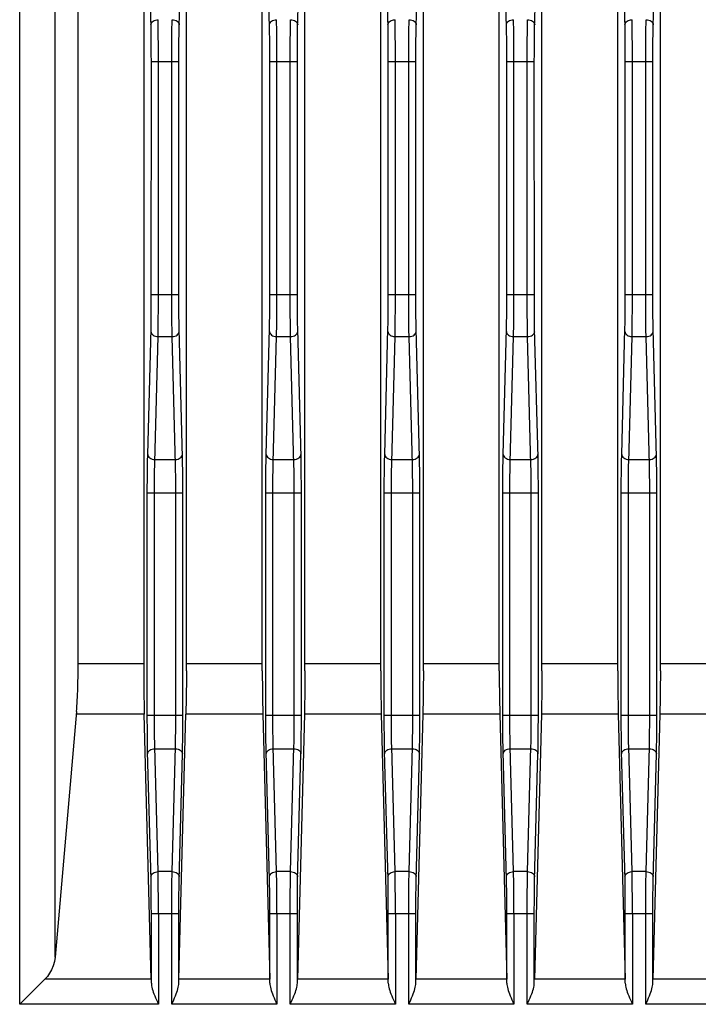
# Model space of a CAD drawing. Header units: millimetres. Extents: x 0 to 1682, y 0 to 1188.
# Tile 54 of 73: x 1195 to 1223, y 655 to 697. Entities that reach past the tile are written whole.
import ezdxf

# ---------------------------------------------------------------- set-up
doc = ezdxf.new("R2010")
doc.units = ezdxf.units.MM
doc.header["$LTSCALE"] = 92.51
doc.layers.add('PROCESSING_MODULE_COVER-SHAPE', color=7, linetype='CONTINUOUS')

msp = doc.modelspace()

# ---------------------------------------------------------------- linework, layer by layer
at = {"layer": 'PROCESSING_MODULE_COVER-SHAPE', "color": 7, "linetype": 'Continuous'}
for p, q in [((1199.998314, 718.32583), (1199.998554, 669.848482)), ((1204.998939, 669.553058), (1204.998314, 718.32583)), ((1209.998939, 669.553058), (1209.998314, 718.32583)), ((1214.998939, 669.553058), (1214.998314, 718.32583)), ((1219.998939, 669.553058), (1219.998314, 718.32583)), ((1194.763112, 655.484521), (1194.763338, 715.734838)), ((1196.257404, 657.475107), (1196.257404, 715.53741)), ((1201.492169, 696.645253), (1201.563737, 699.393709)), ((1206.492169, 696.645253), (1206.563737, 699.393709)), ((1211.492169, 696.645253), (1211.563737, 699.393709)), ((1216.492169, 696.645253), (1216.563737, 699.393709)), ((1221.492169, 696.645253), (1221.563737, 699.393709)), ((1200.312643, 696.186879), (1200.307943, 696.496462)), ((1200.61254, 696.315742), (1200.60784, 696.667541)), ((1205.312643, 696.186879), (1205.307943, 696.496462)), ((1205.61254, 696.315742), (1205.60784, 696.667541)), ((1210.312643, 696.186879), (1210.307943, 696.496462)), ((1210.61254, 696.315742), (1210.60784, 696.667541)), ((1215.312643, 696.186879), (1215.307943, 696.496462)), ((1215.61254, 696.315742), (1215.60784, 696.667541)), ((1220.312643, 696.186879), (1220.307943, 696.496462)), ((1220.61254, 696.315742), (1220.60784, 696.667541)), ((1200.315801, 695.873741), (1200.312643, 696.186879)), ((1200.615698, 695.959904), (1200.61254, 696.315742)), ((1201.180323, 695.778372), (1201.182765, 696.13309)), ((1205.315801, 695.873741), (1205.312643, 696.186879)), ((1205.615698, 695.959904), (1205.61254, 696.315742)), ((1206.180323, 695.778372), (1206.182765, 696.13309)), ((1210.315801, 695.873741), (1210.312643, 696.186879)), ((1210.615698, 695.959904), (1210.61254, 696.315742)), ((1211.180323, 695.778372), (1211.182765, 696.13309)), ((1215.315801, 695.873741), (1215.312643, 696.186879)), ((1215.615698, 695.959904), (1215.61254, 696.315742)), ((1216.180323, 695.778372), (1216.182765, 696.13309)), ((1220.315801, 695.873741), (1220.312643, 696.186879)), ((1220.615698, 695.959904), (1220.61254, 696.315742)), ((1221.180323, 695.778372), (1221.182765, 696.13309)), ((1200.317626, 695.559082), (1200.315801, 695.873741)), ((1200.318228, 695.24188), (1200.317626, 695.559082)), ((1200.617523, 695.602337), (1200.615698, 695.959904)), ((1200.618125, 695.24188), (1200.617523, 695.602337)), ((1201.17913, 695.420991), (1201.180323, 695.778372)), ((1201.47888, 695.24188), (1201.479476, 695.557335)), ((1201.479476, 695.557335), (1201.48128, 695.870265)), ((1205.317626, 695.559082), (1205.315801, 695.873741)), ((1205.318228, 695.24188), (1205.317626, 695.559082)), ((1205.617523, 695.602337), (1205.615698, 695.959904)), ((1205.618125, 695.24188), (1205.617523, 695.602337)), ((1206.17913, 695.420991), (1206.180323, 695.778372)), ((1206.47888, 695.24188), (1206.479476, 695.557335)), ((1206.479476, 695.557335), (1206.48128, 695.870265)), ((1210.317626, 695.559082), (1210.315801, 695.873741)), ((1210.318228, 695.24188), (1210.317626, 695.559082)), ((1210.617523, 695.602337), (1210.615698, 695.959904)), ((1210.618125, 695.24188), (1210.617523, 695.602337)), ((1211.17913, 695.420991), (1211.180323, 695.778372)), ((1211.47888, 695.24188), (1211.479476, 695.557335)), ((1211.479476, 695.557335), (1211.48128, 695.870265)), ((1215.317626, 695.559082), (1215.315801, 695.873741)), ((1215.318228, 695.24188), (1215.317626, 695.559082)), ((1215.617523, 695.602337), (1215.615698, 695.959904)), ((1215.618125, 695.24188), (1215.617523, 695.602337)), ((1216.17913, 695.420991), (1216.180323, 695.778372)), ((1216.47888, 695.24188), (1216.479476, 695.557335)), ((1216.479476, 695.557335), (1216.48128, 695.870265)), ((1220.317626, 695.559082), (1220.315801, 695.873741)), ((1220.318228, 695.24188), (1220.317626, 695.559082)), ((1220.617523, 695.602337), (1220.615698, 695.959904)), ((1220.618125, 695.24188), (1220.617523, 695.602337)), ((1221.17913, 695.420991), (1221.180323, 695.778372)), ((1221.47888, 695.24188), (1221.479476, 695.557335)), ((1221.479476, 695.557335), (1221.48128, 695.870265)), ((1200.317959, 685.212254), (1200.318228, 695.24188)), ((1200.318228, 695.24188), (1201.47888, 695.24188)), ((1200.617856, 685.185497), (1200.618125, 695.24188)), ((1201.178983, 685.412948), (1201.17913, 695.420991)), ((1201.479165, 685.208744), (1201.47888, 695.24188)), ((1205.317959, 685.212254), (1205.318228, 695.24188)), ((1205.318228, 695.24188), (1206.47888, 695.24188)), ((1205.617856, 685.185497), (1205.618125, 695.24188)), ((1206.178983, 685.412948), (1206.17913, 695.420991)), ((1206.479165, 685.208744), (1206.47888, 695.24188)), ((1210.317959, 685.212254), (1210.318228, 695.24188)), ((1210.318228, 695.24188), (1211.47888, 695.24188)), ((1210.617856, 685.185497), (1210.618125, 695.24188)), ((1211.178983, 685.412948), (1211.17913, 695.420991)), ((1211.479165, 685.208744), (1211.47888, 695.24188)), ((1215.317959, 685.212254), (1215.318228, 695.24188)), ((1215.318228, 695.24188), (1216.47888, 695.24188)), ((1215.617856, 685.185497), (1215.618125, 695.24188)), ((1216.178983, 685.412948), (1216.17913, 695.420991)), ((1216.479165, 685.208744), (1216.47888, 695.24188)), ((1220.317959, 685.212254), (1220.318228, 695.24188)), ((1220.318228, 695.24188), (1221.47888, 695.24188)), ((1220.617856, 685.185497), (1220.618125, 695.24188)), ((1221.178983, 685.412948), (1221.17913, 695.420991)), ((1221.479165, 685.208744), (1221.47888, 695.24188)), ((1200.316271, 684.843777), (1200.317959, 685.212254)), ((1200.318228, 685.412948), (1201.47888, 685.412948)), ((1200.616168, 684.766087), (1200.617856, 685.185497)), ((1201.179922, 684.963422), (1201.178983, 685.412948)), ((1201.480865, 684.839515), (1201.479165, 685.208744)), ((1205.316271, 684.843777), (1205.317959, 685.212254)), ((1205.318228, 685.412948), (1206.47888, 685.412948)), ((1205.616168, 684.766087), (1205.617856, 685.185497)), ((1206.179922, 684.963422), (1206.178983, 685.412948)), ((1206.480865, 684.839515), (1206.479165, 685.208744)), ((1210.316271, 684.843777), (1210.317959, 685.212254)), ((1210.318228, 685.412948), (1211.47888, 685.412948)), ((1210.616168, 684.766087), (1210.617856, 685.185497)), ((1211.179922, 684.963422), (1211.178983, 685.412948)), ((1211.480865, 684.839515), (1211.479165, 685.208744)), ((1215.316271, 684.843777), (1215.317959, 685.212254)), ((1215.318228, 685.412948), (1216.47888, 685.412948)), ((1215.616168, 684.766087), (1215.617856, 685.185497)), ((1216.179922, 684.963422), (1216.178983, 685.412948)), ((1216.480865, 684.839515), (1216.479165, 685.208744)), ((1220.316271, 684.843777), (1220.317959, 685.212254)), ((1220.318228, 685.412948), (1221.47888, 685.412948)), ((1220.616168, 684.766087), (1220.617856, 685.185497)), ((1221.179922, 684.963422), (1221.178983, 685.412948)), ((1221.480865, 684.839515), (1221.479165, 685.208744)), ((1200.313242, 684.51734), (1200.316271, 684.843777)), ((1200.613139, 684.395205), (1200.616168, 684.766087)), ((1201.182339, 684.572192), (1201.179922, 684.963422)), ((1201.483877, 684.516362), (1201.480865, 684.839515)), ((1205.313242, 684.51734), (1205.316271, 684.843777)), ((1205.613139, 684.395205), (1205.616168, 684.766087)), ((1206.182339, 684.572192), (1206.179922, 684.963422)), ((1206.483877, 684.516362), (1206.480865, 684.839515)), ((1210.313242, 684.51734), (1210.316271, 684.843777)), ((1210.613139, 684.395205), (1210.616168, 684.766087)), ((1211.182339, 684.572192), (1211.179922, 684.963422)), ((1211.483877, 684.516362), (1211.480865, 684.839515)), ((1215.313242, 684.51734), (1215.316271, 684.843777)), ((1215.613139, 684.395205), (1215.616168, 684.766087)), ((1216.182339, 684.572192), (1216.179922, 684.963422)), ((1216.483877, 684.516362), (1216.480865, 684.839515)), ((1220.313242, 684.51734), (1220.316271, 684.843777)), ((1220.613139, 684.395205), (1220.616168, 684.766087)), ((1221.182339, 684.572192), (1221.179922, 684.963422)), ((1221.483877, 684.516362), (1221.480865, 684.839515)), ((1200.309164, 684.228234), (1200.313242, 684.51734)), ((1200.609061, 684.066698), (1200.613139, 684.395205)), ((1201.185884, 684.226472), (1201.182339, 684.572192)), ((1201.487921, 684.229578), (1201.483877, 684.516362)), ((1205.309164, 684.228234), (1205.313242, 684.51734)), ((1205.609061, 684.066698), (1205.613139, 684.395205)), ((1206.185884, 684.226472), (1206.182339, 684.572192)), ((1206.487921, 684.229578), (1206.483877, 684.516362)), ((1210.309164, 684.228234), (1210.313242, 684.51734)), ((1210.609061, 684.066698), (1210.613139, 684.395205)), ((1211.185884, 684.226472), (1211.182339, 684.572192)), ((1211.487921, 684.229578), (1211.483877, 684.516362)), ((1215.309164, 684.228234), (1215.313242, 684.51734)), ((1215.609061, 684.066698), (1215.613139, 684.395205)), ((1216.185884, 684.226472), (1216.182339, 684.572192)), ((1216.487921, 684.229578), (1216.483877, 684.516362)), ((1220.309164, 684.228234), (1220.313242, 684.51734)), ((1220.609061, 684.066698), (1220.613139, 684.395205)), ((1221.185884, 684.226472), (1221.182339, 684.572192)), ((1221.487921, 684.229578), (1221.483877, 684.516362)), ((1200.16566, 678.675332), (1200.304174, 683.972767)), ((1200.304174, 683.972767), (1200.309164, 684.228234)), ((1201.190402, 683.918942), (1201.185884, 684.226472)), ((1201.492909, 683.974053), (1201.487921, 684.229578)), ((1201.634643, 678.541681), (1201.492909, 683.974053)), ((1205.16566, 678.675332), (1205.304174, 683.972767)), ((1205.304174, 683.972767), (1205.309164, 684.228234)), ((1206.190402, 683.918942), (1206.185884, 684.226472)), ((1206.492909, 683.974053), (1206.487921, 684.229578)), ((1206.634643, 678.541681), (1206.492909, 683.974053)), ((1210.16566, 678.675332), (1210.304174, 683.972767)), ((1210.304174, 683.972767), (1210.309164, 684.228234)), ((1211.190402, 683.918942), (1211.185884, 684.226472)), ((1211.492909, 683.974053), (1211.487921, 684.229578)), ((1211.634643, 678.541681), (1211.492909, 683.974053)), ((1215.16566, 678.675332), (1215.304174, 683.972767)), ((1215.304174, 683.972767), (1215.309164, 684.228234)), ((1216.190402, 683.918942), (1216.185884, 684.226472)), ((1216.492909, 683.974053), (1216.487921, 684.229578)), ((1216.634643, 678.541681), (1216.492909, 683.974053)), ((1220.16566, 678.675332), (1220.304174, 683.972767)), ((1220.304174, 683.972767), (1220.309164, 684.228234)), ((1221.190402, 683.918942), (1221.185884, 684.226472)), ((1221.492909, 683.974053), (1221.487921, 684.229578)), ((1221.634643, 678.541681), (1221.492909, 683.974053)), ((1200.601252, 683.645171), (1201.195856, 683.645181)), ((1201.195856, 683.645181), (1201.190402, 683.918942)), ((1201.337536, 678.231543), (1201.195856, 683.645181)), ((1205.601252, 683.645171), (1206.195856, 683.645181)), ((1206.195856, 683.645181), (1206.190402, 683.918942)), ((1206.337536, 678.231543), (1206.195856, 683.645181)), ((1210.601252, 683.645171), (1211.195856, 683.645181)), ((1211.195856, 683.645181), (1211.190402, 683.918942)), ((1211.337536, 678.231543), (1211.195856, 683.645181)), ((1215.601252, 683.645171), (1216.195856, 683.645181)), ((1216.195856, 683.645181), (1216.190402, 683.918942)), ((1216.337536, 678.231543), (1216.195856, 683.645181)), ((1220.601252, 683.645171), (1221.195856, 683.645181)), ((1221.195856, 683.645181), (1221.190402, 683.918942)), ((1221.337536, 678.231543), (1221.195856, 683.645181)), ((1200.159418, 678.395392), (1200.16566, 678.675332)), ((1201.639787, 678.277491), (1201.634643, 678.541681)), ((1205.159418, 678.395392), (1205.16566, 678.675332)), ((1206.639787, 678.277491), (1206.634643, 678.541681)), ((1210.159418, 678.395392), (1210.16566, 678.675332)), ((1211.639787, 678.277491), (1211.634643, 678.541681)), ((1215.159418, 678.395392), (1215.16566, 678.675332)), ((1216.639787, 678.277491), (1216.634643, 678.541681)), ((1220.159418, 678.395392), (1220.16566, 678.675332)), ((1221.639787, 678.277491), (1221.634643, 678.541681)), ((1200.151809, 677.851924), (1200.154969, 678.121504)), ((1200.154969, 678.121504), (1200.159418, 678.395392)), ((1200.465557, 678.463215), (1201.331551, 678.4632)), ((1201.341898, 678.003001), (1201.337536, 678.231543)), ((1201.643536, 678.014077), (1201.639787, 678.277491)), ((1205.151809, 677.851924), (1205.154969, 678.121504)), ((1205.154969, 678.121504), (1205.159418, 678.395392)), ((1205.465557, 678.463215), (1206.331551, 678.4632)), ((1206.341898, 678.003001), (1206.337536, 678.231543)), ((1206.643536, 678.014077), (1206.639787, 678.277491)), ((1210.151809, 677.851924), (1210.154969, 678.121504)), ((1210.154969, 678.121504), (1210.159418, 678.395392)), ((1210.465557, 678.463215), (1211.331551, 678.4632)), ((1211.341898, 678.003001), (1211.337536, 678.231543)), ((1211.643536, 678.014077), (1211.639787, 678.277491)), ((1215.151809, 677.851924), (1215.154969, 678.121504)), ((1215.154969, 678.121504), (1215.159418, 678.395392)), ((1215.465557, 678.463215), (1216.331551, 678.4632)), ((1216.341898, 678.003001), (1216.337536, 678.231543)), ((1216.643536, 678.014077), (1216.639787, 678.277491)), ((1220.151809, 677.851924), (1220.154969, 678.121504)), ((1220.154969, 678.121504), (1220.159418, 678.395392)), ((1220.465557, 678.463215), (1221.331551, 678.4632)), ((1221.341898, 678.003001), (1221.337536, 678.231543)), ((1221.643536, 678.014077), (1221.639787, 678.277491)), ((1200.14964, 677.578928), (1200.151809, 677.851924)), ((1200.449537, 677.509805), (1200.451706, 677.747193)), ((1200.451706, 677.747193), (1200.454866, 677.98161)), ((1201.345122, 677.771677), (1201.341898, 678.003001)), ((1201.347428, 677.529431), (1201.345122, 677.771677)), ((1201.64629, 677.741728), (1201.643536, 678.014077)), ((1201.648114, 677.460531), (1201.64629, 677.741728)), ((1205.14964, 677.578928), (1205.151809, 677.851924)), ((1205.449537, 677.509805), (1205.451706, 677.747193)), ((1205.451706, 677.747193), (1205.454866, 677.98161)), ((1206.345122, 677.771677), (1206.341898, 678.003001)), ((1206.347428, 677.529431), (1206.345122, 677.771677)), ((1206.64629, 677.741728), (1206.643536, 678.014077)), ((1206.648114, 677.460531), (1206.64629, 677.741728)), ((1210.14964, 677.578928), (1210.151809, 677.851924)), ((1210.449537, 677.509805), (1210.451706, 677.747193)), ((1210.451706, 677.747193), (1210.454866, 677.98161)), ((1211.345122, 677.771677), (1211.341898, 678.003001)), ((1211.347428, 677.529431), (1211.345122, 677.771677)), ((1211.64629, 677.741728), (1211.643536, 678.014077)), ((1211.648114, 677.460531), (1211.64629, 677.741728)), ((1215.14964, 677.578928), (1215.151809, 677.851924)), ((1215.449537, 677.509805), (1215.451706, 677.747193)), ((1215.451706, 677.747193), (1215.454866, 677.98161)), ((1216.345122, 677.771677), (1216.341898, 678.003001)), ((1216.347428, 677.529431), (1216.345122, 677.771677)), ((1216.64629, 677.741728), (1216.643536, 678.014077)), ((1216.648114, 677.460531), (1216.64629, 677.741728)), ((1220.14964, 677.578928), (1220.151809, 677.851924)), ((1220.449537, 677.509805), (1220.451706, 677.747193)), ((1220.451706, 677.747193), (1220.454866, 677.98161)), ((1221.345122, 677.771677), (1221.341898, 678.003001)), ((1221.347428, 677.529431), (1221.345122, 677.771677)), ((1221.64629, 677.741728), (1221.643536, 678.014077)), ((1221.648114, 677.460531), (1221.64629, 677.741728)), ((1200.14802, 677.048987), (1200.148398, 677.306547)), ((1200.148398, 677.306547), (1200.14964, 677.578928)), ((1200.448296, 677.272952), (1200.449537, 677.509805)), ((1201.349096, 677.165729), (1201.347428, 677.529431)), ((1201.649089, 677.048987), (1201.648114, 677.460531)), ((1205.14802, 677.048987), (1205.148398, 677.306547)), ((1205.148398, 677.306547), (1205.14964, 677.578928)), ((1205.448296, 677.272952), (1205.449537, 677.509805)), ((1206.349096, 677.165729), (1206.347428, 677.529431)), ((1206.649089, 677.048987), (1206.648114, 677.460531)), ((1210.14802, 677.048987), (1210.148398, 677.306547)), ((1210.148398, 677.306547), (1210.14964, 677.578928)), ((1210.448296, 677.272952), (1210.449537, 677.509805)), ((1211.349096, 677.165729), (1211.347428, 677.529431)), ((1211.649089, 677.048987), (1211.648114, 677.460531)), ((1215.14802, 677.048987), (1215.148398, 677.306547)), ((1215.148398, 677.306547), (1215.14964, 677.578928)), ((1215.448296, 677.272952), (1215.449537, 677.509805)), ((1216.349096, 677.165729), (1216.347428, 677.529431)), ((1216.649089, 677.048987), (1216.648114, 677.460531)), ((1220.14802, 677.048987), (1220.148398, 677.306547)), ((1220.148398, 677.306547), (1220.14964, 677.578928)), ((1220.448296, 677.272952), (1220.449537, 677.509805)), ((1221.349096, 677.165729), (1221.347428, 677.529431)), ((1221.649089, 677.048987), (1221.648114, 677.460531)), ((1200.148259, 667.48763), (1200.14802, 677.048987)), ((1200.14802, 677.048987), (1201.649089, 677.048987)), ((1200.447917, 677.048987), (1200.448296, 677.272952)), ((1200.448156, 667.512603), (1200.447917, 677.048987)), ((1201.348978, 667.520613), (1201.349096, 677.165729)), ((1201.648875, 667.496868), (1201.649089, 677.048987)), ((1205.148259, 667.48763), (1205.14802, 677.048987)), ((1205.14802, 677.048987), (1206.649089, 677.048987)), ((1205.447917, 677.048987), (1205.448296, 677.272952)), ((1205.448156, 667.512603), (1205.447917, 677.048987)), ((1206.348978, 667.520613), (1206.349096, 677.165729)), ((1206.648875, 667.496868), (1206.649089, 677.048987)), ((1210.148259, 667.48763), (1210.14802, 677.048987)), ((1210.14802, 677.048987), (1211.649089, 677.048987)), ((1210.447917, 677.048987), (1210.448296, 677.272952)), ((1210.448156, 667.512603), (1210.447917, 677.048987)), ((1211.348978, 667.520613), (1211.349096, 677.165729)), ((1211.648875, 667.496868), (1211.649089, 677.048987)), ((1215.148259, 667.48763), (1215.14802, 677.048987)), ((1215.14802, 677.048987), (1216.649089, 677.048987)), ((1215.447917, 677.048987), (1215.448296, 677.272952)), ((1215.448156, 667.512603), (1215.447917, 677.048987)), ((1216.348978, 667.520613), (1216.349096, 677.165729)), ((1216.648875, 667.496868), (1216.649089, 677.048987)), ((1220.148259, 667.48763), (1220.14802, 677.048987)), ((1220.14802, 677.048987), (1221.649089, 677.048987)), ((1220.447917, 677.048987), (1220.448296, 677.272952)), ((1220.448156, 667.512603), (1220.447917, 677.048987)), ((1221.348978, 667.520613), (1221.349096, 677.165729)), ((1221.648875, 667.496868), (1221.649089, 677.048987)), ((1199.998554, 669.848482), (1197.231217, 669.848482)), ((1204.998554, 669.848482), (1201.798554, 669.848482)), ((1209.998554, 669.848482), (1206.798554, 669.848482)), ((1214.998554, 669.848482), (1211.798554, 669.848482)), ((1219.998554, 669.848482), (1216.798554, 669.848482)), ((1224.998554, 669.848482), (1221.798554, 669.848482)), ((1197.163225, 667.833817), (1196.257404, 657.475107)), ((1200.021563, 667.727161), (1197.154342, 667.727161)), ((1200.314374, 656.545181), (1200.021563, 667.727161)), ((1201.482735, 656.545181), (1201.775545, 667.727161)), ((1205.021563, 667.727161), (1201.775545, 667.727161)), ((1205.021563, 667.727161), (1205.314374, 656.545181)), ((1206.775545, 667.727161), (1206.482735, 656.545181)), ((1210.021563, 667.727161), (1206.775545, 667.727161)), ((1210.021563, 667.727161), (1210.314374, 656.545181)), ((1211.775545, 667.727161), (1211.482735, 656.545181)), ((1215.021563, 667.727161), (1211.775545, 667.727161)), ((1215.021563, 667.727161), (1215.314374, 656.545181)), ((1216.775545, 667.727161), (1216.482735, 656.545181)), ((1220.021563, 667.727161), (1216.775545, 667.727161)), ((1220.021563, 667.727161), (1220.314374, 656.545181)), ((1221.775545, 667.727161), (1221.482735, 656.545181)), ((1225.021563, 667.727161), (1221.775545, 667.727161)), ((1200.14802, 667.676909), (1201.649089, 667.676909)), ((1200.149618, 667.14941), (1200.148259, 667.48763)), ((1200.449515, 667.21818), (1200.448156, 667.512603)), ((1201.347733, 667.238235), (1201.348978, 667.520613)), ((1201.64763, 667.172445), (1201.648875, 667.496868)), ((1205.14802, 667.676909), (1206.649089, 667.676909)), ((1205.149618, 667.14941), (1205.148259, 667.48763)), ((1205.449515, 667.21818), (1205.448156, 667.512603)), ((1206.347733, 667.238235), (1206.348978, 667.520613)), ((1206.64763, 667.172445), (1206.648875, 667.496868)), ((1210.14802, 667.676909), (1211.649089, 667.676909)), ((1210.149618, 667.14941), (1210.148259, 667.48763)), ((1210.449515, 667.21818), (1210.448156, 667.512603)), ((1211.347733, 667.238235), (1211.348978, 667.520613)), ((1211.64763, 667.172445), (1211.648875, 667.496868)), ((1215.14802, 667.676909), (1216.649089, 667.676909)), ((1215.149618, 667.14941), (1215.148259, 667.48763)), ((1215.449515, 667.21818), (1215.448156, 667.512603)), ((1216.347733, 667.238235), (1216.348978, 667.520613)), ((1216.64763, 667.172445), (1216.648875, 667.496868)), ((1220.14802, 667.676909), (1221.649089, 667.676909)), ((1220.149618, 667.14941), (1220.148259, 667.48763)), ((1220.449515, 667.21818), (1220.448156, 667.512603)), ((1221.347733, 667.238235), (1221.348978, 667.520613)), ((1221.64763, 667.172445), (1221.648875, 667.496868)), ((1200.151971, 666.857), (1200.149618, 667.14941)), ((1200.451868, 666.963972), (1200.449515, 667.21818)), ((1200.455009, 666.735322), (1200.451868, 666.963972)), ((1201.342439, 666.756851), (1201.345522, 666.988984)), ((1201.345522, 666.988984), (1201.347733, 667.238235)), ((1201.645419, 666.885747), (1201.64763, 667.172445)), ((1205.151971, 666.857), (1205.149618, 667.14941)), ((1205.451868, 666.963972), (1205.449515, 667.21818)), ((1205.455009, 666.735322), (1205.451868, 666.963972)), ((1206.342439, 666.756851), (1206.345522, 666.988984)), ((1206.345522, 666.988984), (1206.347733, 667.238235)), ((1206.645419, 666.885747), (1206.64763, 667.172445)), ((1210.151971, 666.857), (1210.149618, 667.14941)), ((1210.451868, 666.963972), (1210.449515, 667.21818)), ((1210.455009, 666.735322), (1210.451868, 666.963972)), ((1211.342439, 666.756851), (1211.345522, 666.988984)), ((1211.345522, 666.988984), (1211.347733, 667.238235)), ((1211.645419, 666.885747), (1211.64763, 667.172445)), ((1215.151971, 666.857), (1215.149618, 667.14941)), ((1215.451868, 666.963972), (1215.449515, 667.21818)), ((1215.455009, 666.735322), (1215.451868, 666.963972)), ((1216.342439, 666.756851), (1216.345522, 666.988984)), ((1216.345522, 666.988984), (1216.347733, 667.238235)), ((1216.645419, 666.885747), (1216.64763, 667.172445)), ((1220.151971, 666.857), (1220.149618, 667.14941)), ((1220.451868, 666.963972), (1220.449515, 667.21818)), ((1220.455009, 666.735322), (1220.451868, 666.963972)), ((1221.342439, 666.756851), (1221.345522, 666.988984)), ((1221.345522, 666.988984), (1221.347733, 667.238235)), ((1221.645419, 666.885747), (1221.64763, 667.172445)), ((1200.155111, 666.594099), (1200.151971, 666.857)), ((1200.15898, 666.354144), (1200.155111, 666.594099)), ((1200.458877, 666.526605), (1200.455009, 666.735322)), ((1200.463247, 666.343397), (1200.458877, 666.526605)), ((1201.338524, 666.540543), (1201.342439, 666.756851)), ((1201.638421, 666.370155), (1201.642336, 666.618885)), ((1201.642336, 666.618885), (1201.645419, 666.885747)), ((1205.155111, 666.594099), (1205.151971, 666.857)), ((1205.15898, 666.354144), (1205.155111, 666.594099)), ((1205.458877, 666.526605), (1205.455009, 666.735322)), ((1205.463247, 666.343397), (1205.458877, 666.526605)), ((1206.338524, 666.540543), (1206.342439, 666.756851)), ((1206.638421, 666.370155), (1206.642336, 666.618885)), ((1206.642336, 666.618885), (1206.645419, 666.885747)), ((1210.155111, 666.594099), (1210.151971, 666.857)), ((1210.15898, 666.354144), (1210.155111, 666.594099)), ((1210.458877, 666.526605), (1210.455009, 666.735322)), ((1210.463247, 666.343397), (1210.458877, 666.526605)), ((1211.338524, 666.540543), (1211.342439, 666.756851)), ((1211.638421, 666.370155), (1211.642336, 666.618885)), ((1211.642336, 666.618885), (1211.645419, 666.885747)), ((1215.155111, 666.594099), (1215.151971, 666.857)), ((1215.15898, 666.354144), (1215.155111, 666.594099)), ((1215.458877, 666.526605), (1215.455009, 666.735322)), ((1215.463247, 666.343397), (1215.458877, 666.526605)), ((1216.338524, 666.540543), (1216.342439, 666.756851)), ((1216.638421, 666.370155), (1216.642336, 666.618885)), ((1216.642336, 666.618885), (1216.645419, 666.885747)), ((1220.155111, 666.594099), (1220.151971, 666.857)), ((1220.15898, 666.354144), (1220.155111, 666.594099)), ((1220.458877, 666.526605), (1220.455009, 666.735322)), ((1220.463247, 666.343397), (1220.458877, 666.526605)), ((1221.338524, 666.540543), (1221.342439, 666.756851)), ((1221.638421, 666.370155), (1221.642336, 666.618885)), ((1221.642336, 666.618885), (1221.645419, 666.885747)), ((1200.16335, 666.143303), (1200.15898, 666.354144)), ((1200.601252, 661.080715), (1200.463247, 666.343397)), ((1200.465557, 666.262695), (1201.331551, 666.262695)), ((1205.16335, 666.143303), (1205.15898, 666.354144)), ((1205.601252, 661.080715), (1205.463247, 666.343397)), ((1205.465557, 666.262695), (1206.331551, 666.262695)), ((1210.16335, 666.143303), (1210.15898, 666.354144)), ((1210.601252, 661.080715), (1210.463247, 666.343397)), ((1210.465557, 666.262695), (1211.331551, 666.262695)), ((1215.16335, 666.143303), (1215.15898, 666.354144)), ((1215.601252, 661.080715), (1215.463247, 666.343397)), ((1215.465557, 666.262695), (1216.331551, 666.262695)), ((1220.16335, 666.143303), (1220.15898, 666.354144)), ((1220.601252, 661.080715), (1220.463247, 666.343397)), ((1220.465557, 666.262695), (1221.331551, 666.262695)), ((1201.492169, 660.716321), (1201.631449, 666.050563)), ((1206.492169, 660.716321), (1206.631449, 666.050563)), ((1211.492169, 660.716321), (1211.631449, 666.050563)), ((1216.492169, 660.716321), (1216.631449, 666.050563)), ((1221.492169, 660.716321), (1221.631449, 666.050563)), ((1201.195856, 661.080715), (1200.601252, 661.080715)), ((1206.195856, 661.080715), (1205.601252, 661.080715)), ((1211.195856, 661.080715), (1210.601252, 661.080715)), ((1216.195856, 661.080715), (1215.601252, 661.080715)), ((1221.195856, 661.080715), (1220.601252, 661.080715)), ((1200.61254, 660.38681), (1200.60784, 660.738609)), ((1205.61254, 660.38681), (1205.60784, 660.738609)), ((1210.61254, 660.38681), (1210.60784, 660.738609)), ((1215.61254, 660.38681), (1215.60784, 660.738609)), ((1220.61254, 660.38681), (1220.60784, 660.738609)), ((1200.312643, 660.257947), (1200.307943, 660.567529)), ((1200.315801, 659.944808), (1200.312643, 660.257947)), ((1200.615698, 660.030971), (1200.61254, 660.38681)), ((1205.312643, 660.257947), (1205.307943, 660.567529)), ((1205.315801, 659.944808), (1205.312643, 660.257947)), ((1205.615698, 660.030971), (1205.61254, 660.38681)), ((1210.312643, 660.257947), (1210.307943, 660.567529)), ((1210.315801, 659.944808), (1210.312643, 660.257947)), ((1210.615698, 660.030971), (1210.61254, 660.38681)), ((1215.312643, 660.257947), (1215.307943, 660.567529)), ((1215.315801, 659.944808), (1215.312643, 660.257947)), ((1215.615698, 660.030971), (1215.61254, 660.38681)), ((1220.312643, 660.257947), (1220.307943, 660.567529)), ((1220.315801, 659.944808), (1220.312643, 660.257947)), ((1220.615698, 660.030971), (1220.61254, 660.38681)), ((1200.317626, 659.63015), (1200.315801, 659.944808)), ((1200.617523, 659.673405), (1200.615698, 660.030971)), ((1201.17913, 659.492058), (1201.180323, 659.84944)), ((1201.180323, 659.84944), (1201.182765, 660.204158)), ((1201.48022, 659.785109), (1201.482662, 660.09732)), ((1205.317626, 659.63015), (1205.315801, 659.944808)), ((1205.617523, 659.673405), (1205.615698, 660.030971)), ((1206.17913, 659.492058), (1206.180323, 659.84944)), ((1206.180323, 659.84944), (1206.182765, 660.204158)), ((1206.48022, 659.785109), (1206.482662, 660.09732)), ((1210.317626, 659.63015), (1210.315801, 659.944808)), ((1210.617523, 659.673405), (1210.615698, 660.030971)), ((1211.17913, 659.492058), (1211.180323, 659.84944)), ((1211.180323, 659.84944), (1211.182765, 660.204158)), ((1211.48022, 659.785109), (1211.482662, 660.09732)), ((1215.317626, 659.63015), (1215.315801, 659.944808)), ((1215.617523, 659.673405), (1215.615698, 660.030971)), ((1216.17913, 659.492058), (1216.180323, 659.84944)), ((1216.180323, 659.84944), (1216.182765, 660.204158)), ((1216.48022, 659.785109), (1216.482662, 660.09732)), ((1220.317626, 659.63015), (1220.315801, 659.944808)), ((1220.617523, 659.673405), (1220.615698, 660.030971)), ((1221.17913, 659.492058), (1221.180323, 659.84944)), ((1221.180323, 659.84944), (1221.182765, 660.204158)), ((1221.48022, 659.785109), (1221.482662, 660.09732)), ((1200.318228, 659.312948), (1200.317626, 659.63015)), ((1200.618125, 659.312948), (1200.617523, 659.673405)), ((1201.178983, 655.484521), (1201.17913, 659.492058)), ((1201.47888, 656.373954), (1201.479027, 659.470991)), ((1201.479027, 659.470991), (1201.48022, 659.785109)), ((1205.318228, 659.312948), (1205.317626, 659.63015)), ((1205.618125, 659.312948), (1205.617523, 659.673405)), ((1206.178983, 655.484521), (1206.17913, 659.492058)), ((1206.47888, 656.373954), (1206.479027, 659.470991)), ((1206.479027, 659.470991), (1206.48022, 659.785109)), ((1210.318228, 659.312948), (1210.317626, 659.63015)), ((1210.618125, 659.312948), (1210.617523, 659.673405)), ((1211.178983, 655.484521), (1211.17913, 659.492058)), ((1211.47888, 656.373954), (1211.479027, 659.470991)), ((1211.479027, 659.470991), (1211.48022, 659.785109)), ((1215.318228, 659.312948), (1215.317626, 659.63015)), ((1215.618125, 659.312948), (1215.617523, 659.673405)), ((1216.178983, 655.484521), (1216.17913, 659.492058)), ((1216.47888, 656.373954), (1216.479027, 659.470991)), ((1216.479027, 659.470991), (1216.48022, 659.785109)), ((1220.318228, 659.312948), (1220.317626, 659.63015)), ((1220.618125, 659.312948), (1220.617523, 659.673405)), ((1221.178983, 655.484521), (1221.17913, 659.492058)), ((1221.47888, 656.373954), (1221.479027, 659.470991)), ((1221.479027, 659.470991), (1221.48022, 659.785109)), ((1200.318228, 656.373954), (1200.318228, 659.312948)), ((1200.318228, 659.312948), (1201.47888, 659.312948)), ((1200.618125, 659.312948), (1200.618125, 655.484521)), ((1205.318228, 656.373954), (1205.318228, 659.312948)), ((1205.318228, 659.312948), (1206.47888, 659.312948)), ((1205.618125, 659.312948), (1205.618125, 655.484521)), ((1210.318228, 656.373954), (1210.318228, 659.312948)), ((1210.318228, 659.312948), (1211.47888, 659.312948)), ((1210.618125, 659.312948), (1210.618125, 655.484521)), ((1215.318228, 656.373954), (1215.318228, 659.312948)), ((1215.318228, 659.312948), (1216.47888, 659.312948)), ((1215.618125, 659.312948), (1215.618125, 655.484521)), ((1220.318228, 656.373954), (1220.318228, 659.312948)), ((1220.318228, 659.312948), (1221.47888, 659.312948)), ((1220.618125, 659.312948), (1220.618125, 655.484521)), ((1200.314374, 656.545181), (1195.823772, 656.545181)), ((1205.314374, 656.545181), (1201.482735, 656.545181)), ((1210.314374, 656.545181), (1206.482735, 656.545181)), ((1215.314374, 656.545181), (1211.482735, 656.545181)), ((1220.314374, 656.545181), (1216.482735, 656.545181)), ((1225.314374, 656.545181), (1221.482735, 656.545181)), ((1200.618125, 655.484521), (1194.763112, 655.484521)), ((1205.618125, 655.484521), (1201.178983, 655.484521)), ((1210.618125, 655.484521), (1206.178983, 655.484521)), ((1215.618125, 655.484521), (1211.178983, 655.484521)), ((1220.618125, 655.484521), (1216.178983, 655.484521)), ((1225.618125, 655.484521), (1221.178983, 655.484521))]:
    msp.add_line(p, q, dxfattribs=at)
for points in [[(1201.79817, 669.553058), (1201.798794, 718.32583), (1201.799491, 718.486704), (1201.800653, 718.644587), (1201.802256, 718.796727), (1201.804287, 718.94121), (1201.806717, 719.076448), (1201.809503, 719.19994), (1201.81266, 719.31252)], [(1206.79817, 669.553058), (1206.798794, 718.32583), (1206.799491, 718.486704), (1206.800653, 718.644587), (1206.802256, 718.796727), (1206.804287, 718.94121), (1206.806717, 719.076448), (1206.809503, 719.19994), (1206.81266, 719.31252)], [(1211.79817, 669.553058), (1211.798794, 718.32583), (1211.799491, 718.486704), (1211.800653, 718.644587), (1211.802256, 718.796727), (1211.804287, 718.94121), (1211.806717, 719.076448), (1211.809503, 719.19994), (1211.81266, 719.31252)], [(1216.79817, 669.553058), (1216.798794, 718.32583), (1216.799491, 718.486704), (1216.800653, 718.644587), (1216.802256, 718.796727), (1216.804287, 718.94121), (1216.806717, 719.076448), (1216.809503, 719.19994), (1216.81266, 719.31252)], [(1221.79817, 669.553058), (1221.798794, 718.32583), (1221.799491, 718.486704), (1221.800653, 718.644587), (1221.802256, 718.796727), (1221.804287, 718.94121), (1221.806717, 719.076448), (1221.809503, 719.19994), (1221.81266, 719.31252)], [(1197.163225, 667.833817), (1197.171623, 667.945066), (1197.179543, 668.061049), (1197.186958, 668.181345), (1197.193849, 668.305682), (1197.200199, 668.433747), (1197.205993, 668.565246), (1197.211217, 668.699852), (1197.215856, 668.837253), (1197.219901, 668.977105), (1197.22334, 669.119078), (1197.226167, 669.26282), (1197.228371, 669.407989), (1197.229951, 669.554225), (1197.230899, 669.700997), (1197.231217, 717.919608)], [(1200.307943, 696.496462), (1200.304885, 696.648054), (1200.229502, 699.548429)], [(1205.307943, 696.496462), (1205.304885, 696.648054), (1205.229502, 699.548429)], [(1210.307943, 696.496462), (1210.304885, 696.648054), (1210.229502, 699.548429)], [(1215.307943, 696.496462), (1215.304885, 696.648054), (1215.229502, 699.548429)], [(1220.307943, 696.496462), (1220.304885, 696.648054), (1220.229502, 699.548429)], [(1200.301355, 696.797515), (1200.308053, 696.838425), (1200.325756, 696.8778), (1200.353798, 696.914162), (1200.391128, 696.946146), (1200.436345, 696.972551), (1200.48775, 696.992387), (1200.543416, 697.004909), (1200.601252, 697.009647)], [(1200.60784, 696.667541), (1200.604782, 696.841212), (1200.601252, 697.009667)], [(1201.182765, 696.13309), (1201.186624, 696.48637), (1201.189186, 696.662349), (1201.192272, 696.838175), (1201.195857, 697.009668)], [(1201.195856, 697.009647), (1201.253693, 697.004909), (1201.309358, 696.992387), (1201.360764, 696.972551), (1201.40598, 696.946146), (1201.44331, 696.914162), (1201.471353, 696.8778), (1201.489055, 696.838425), (1201.495754, 696.797515)], [(1205.301355, 696.797515), (1205.308053, 696.838425), (1205.325756, 696.8778), (1205.353798, 696.914162), (1205.391128, 696.946146), (1205.436345, 696.972551), (1205.48775, 696.992387), (1205.543416, 697.004909), (1205.601252, 697.009647)], [(1205.60784, 696.667541), (1205.604782, 696.841212), (1205.601252, 697.009667)], [(1206.182765, 696.13309), (1206.186624, 696.48637), (1206.189186, 696.662349), (1206.192272, 696.838175), (1206.195857, 697.009668)], [(1206.195856, 697.009647), (1206.253693, 697.004909), (1206.309358, 696.992387), (1206.360764, 696.972551), (1206.40598, 696.946146), (1206.44331, 696.914162), (1206.471353, 696.8778), (1206.489055, 696.838425), (1206.495754, 696.797515)], [(1210.301355, 696.797515), (1210.308053, 696.838425), (1210.325756, 696.8778), (1210.353798, 696.914162), (1210.391128, 696.946146), (1210.436345, 696.972551), (1210.48775, 696.992387), (1210.543416, 697.004909), (1210.601252, 697.009647)], [(1210.60784, 696.667541), (1210.604782, 696.841212), (1210.601252, 697.009667)], [(1211.182765, 696.13309), (1211.186624, 696.48637), (1211.189186, 696.662349), (1211.192272, 696.838175), (1211.195857, 697.009668)], [(1211.195856, 697.009647), (1211.253693, 697.004909), (1211.309358, 696.992387), (1211.360764, 696.972551), (1211.40598, 696.946146), (1211.44331, 696.914162), (1211.471353, 696.8778), (1211.489055, 696.838425), (1211.495754, 696.797515)], [(1215.301355, 696.797515), (1215.308053, 696.838425), (1215.325756, 696.8778), (1215.353798, 696.914162), (1215.391128, 696.946146), (1215.436345, 696.972551), (1215.48775, 696.992387), (1215.543416, 697.004909), (1215.601252, 697.009647)], [(1215.60784, 696.667541), (1215.604782, 696.841212), (1215.601252, 697.009667)], [(1216.182765, 696.13309), (1216.186624, 696.48637), (1216.189186, 696.662349), (1216.192272, 696.838175), (1216.195857, 697.009668)], [(1216.195856, 697.009647), (1216.253693, 697.004909), (1216.309358, 696.992387), (1216.360764, 696.972551), (1216.40598, 696.946146), (1216.44331, 696.914162), (1216.471353, 696.8778), (1216.489055, 696.838425), (1216.495754, 696.797515)], [(1220.301355, 696.797515), (1220.308053, 696.838425), (1220.325756, 696.8778), (1220.353798, 696.914162), (1220.391128, 696.946146), (1220.436345, 696.972551), (1220.48775, 696.992387), (1220.543416, 697.004909), (1220.601252, 697.009647)], [(1220.60784, 696.667541), (1220.604782, 696.841212), (1220.601252, 697.009667)], [(1221.182765, 696.13309), (1221.186624, 696.48637), (1221.189186, 696.662349), (1221.192272, 696.838175), (1221.195857, 697.009668)], [(1221.195856, 697.009647), (1221.253693, 697.004909), (1221.309358, 696.992387), (1221.360764, 696.972551), (1221.40598, 696.946146), (1221.44331, 696.914162), (1221.471353, 696.8778), (1221.489055, 696.838425), (1221.495754, 696.797515)], [(1201.48128, 695.870265), (1201.484404, 696.181875), (1201.486522, 696.337258), (1201.489083, 696.491892), (1201.492169, 696.645253)], [(1206.48128, 695.870265), (1206.484404, 696.181875), (1206.486522, 696.337258), (1206.489083, 696.491892), (1206.492169, 696.645253)], [(1211.48128, 695.870265), (1211.484404, 696.181875), (1211.486522, 696.337258), (1211.489083, 696.491892), (1211.492169, 696.645253)], [(1216.48128, 695.870265), (1216.484404, 696.181875), (1216.486522, 696.337258), (1216.489083, 696.491892), (1216.492169, 696.645253)], [(1221.48128, 695.870265), (1221.484404, 696.181875), (1221.486522, 696.337258), (1221.489083, 696.491892), (1221.492169, 696.645253)], [(1200.601252, 683.645171), (1200.604071, 683.776121), (1200.609061, 684.066698)], [(1205.601252, 683.645171), (1205.604071, 683.776121), (1205.609061, 684.066698)], [(1210.601252, 683.645171), (1210.604071, 683.776121), (1210.609061, 684.066698)], [(1215.601252, 683.645171), (1215.604071, 683.776121), (1215.609061, 684.066698)], [(1220.601252, 683.645171), (1220.604071, 683.776121), (1220.609061, 684.066698)], [(1200.301355, 683.857313), (1200.308053, 683.816403), (1200.325756, 683.777028), (1200.353798, 683.740666), (1200.391128, 683.708683), (1200.436344, 683.682277), (1200.48775, 683.662441), (1200.543416, 683.649919), (1200.601252, 683.645181)], [(1200.454866, 677.98161), (1200.459315, 678.219774), (1200.462212, 678.341872), (1200.601252, 683.645171)], [(1201.195856, 683.645181), (1201.253693, 683.649919), (1201.309359, 683.662441), (1201.360764, 683.682277), (1201.405981, 683.708683), (1201.44331, 683.740666), (1201.471353, 683.777028), (1201.489055, 683.816403), (1201.495754, 683.857313)], [(1205.301355, 683.857313), (1205.308053, 683.816403), (1205.325756, 683.777028), (1205.353798, 683.740666), (1205.391128, 683.708683), (1205.436344, 683.682277), (1205.48775, 683.662441), (1205.543416, 683.649919), (1205.601252, 683.645181)], [(1205.454866, 677.98161), (1205.459315, 678.219774), (1205.462212, 678.341872), (1205.601252, 683.645171)], [(1206.195856, 683.645181), (1206.253693, 683.649919), (1206.309359, 683.662441), (1206.360764, 683.682277), (1206.405981, 683.708683), (1206.44331, 683.740666), (1206.471353, 683.777028), (1206.489055, 683.816403), (1206.495754, 683.857313)], [(1210.301355, 683.857313), (1210.308053, 683.816403), (1210.325756, 683.777028), (1210.353798, 683.740666), (1210.391128, 683.708683), (1210.436344, 683.682277), (1210.48775, 683.662441), (1210.543416, 683.649919), (1210.601252, 683.645181)], [(1210.454866, 677.98161), (1210.459315, 678.219774), (1210.462212, 678.341872), (1210.601252, 683.645171)], [(1211.195856, 683.645181), (1211.253693, 683.649919), (1211.309359, 683.662441), (1211.360764, 683.682277), (1211.405981, 683.708683), (1211.44331, 683.740666), (1211.471353, 683.777028), (1211.489055, 683.816403), (1211.495754, 683.857313)], [(1215.301355, 683.857313), (1215.308053, 683.816403), (1215.325756, 683.777028), (1215.353798, 683.740666), (1215.391128, 683.708683), (1215.436344, 683.682277), (1215.48775, 683.662441), (1215.543416, 683.649919), (1215.601252, 683.645181)], [(1215.454866, 677.98161), (1215.459315, 678.219774), (1215.462212, 678.341872), (1215.601252, 683.645171)], [(1216.195856, 683.645181), (1216.253693, 683.649919), (1216.309359, 683.662441), (1216.360764, 683.682277), (1216.405981, 683.708683), (1216.44331, 683.740666), (1216.471353, 683.777028), (1216.489055, 683.816403), (1216.495754, 683.857313)], [(1220.301355, 683.857313), (1220.308053, 683.816403), (1220.325756, 683.777028), (1220.353798, 683.740666), (1220.391128, 683.708683), (1220.436344, 683.682277), (1220.48775, 683.662441), (1220.543416, 683.649919), (1220.601252, 683.645181)], [(1220.454866, 677.98161), (1220.459315, 678.219774), (1220.462212, 678.341872), (1220.601252, 683.645171)], [(1221.195856, 683.645181), (1221.253693, 683.649919), (1221.309359, 683.662441), (1221.360764, 683.682277), (1221.405981, 683.708683), (1221.44331, 683.740666), (1221.471353, 683.777028), (1221.489055, 683.816403), (1221.495754, 683.857313)], [(1200.16566, 678.675332), (1200.172358, 678.634422), (1200.190061, 678.595047), (1200.218104, 678.558685), (1200.255433, 678.526702), (1200.30065, 678.500296), (1200.352055, 678.48046), (1200.407721, 678.467938), (1200.465557, 678.4632)], [(1201.331551, 678.4632), (1201.389388, 678.467938), (1201.445053, 678.48046), (1201.496459, 678.500296), (1201.541675, 678.526702), (1201.579005, 678.558685), (1201.607047, 678.595047), (1201.62475, 678.634422), (1201.631449, 678.675332)], [(1205.16566, 678.675332), (1205.172358, 678.634422), (1205.190061, 678.595047), (1205.218104, 678.558685), (1205.255433, 678.526702), (1205.30065, 678.500296), (1205.352055, 678.48046), (1205.407721, 678.467938), (1205.465557, 678.4632)], [(1206.331551, 678.4632), (1206.389388, 678.467938), (1206.445053, 678.48046), (1206.496459, 678.500296), (1206.541675, 678.526702), (1206.579005, 678.558685), (1206.607047, 678.595047), (1206.62475, 678.634422), (1206.631449, 678.675332)], [(1210.16566, 678.675332), (1210.172358, 678.634422), (1210.190061, 678.595047), (1210.218104, 678.558685), (1210.255433, 678.526702), (1210.30065, 678.500296), (1210.352055, 678.48046), (1210.407721, 678.467938), (1210.465557, 678.4632)], [(1211.331551, 678.4632), (1211.389388, 678.467938), (1211.445053, 678.48046), (1211.496459, 678.500296), (1211.541675, 678.526702), (1211.579005, 678.558685), (1211.607047, 678.595047), (1211.62475, 678.634422), (1211.631449, 678.675332)], [(1215.16566, 678.675332), (1215.172358, 678.634422), (1215.190061, 678.595047), (1215.218104, 678.558685), (1215.255433, 678.526702), (1215.30065, 678.500296), (1215.352055, 678.48046), (1215.407721, 678.467938), (1215.465557, 678.4632)], [(1216.331551, 678.4632), (1216.389388, 678.467938), (1216.445053, 678.48046), (1216.496459, 678.500296), (1216.541675, 678.526702), (1216.579005, 678.558685), (1216.607047, 678.595047), (1216.62475, 678.634422), (1216.631449, 678.675332)], [(1220.16566, 678.675332), (1220.172358, 678.634422), (1220.190061, 678.595047), (1220.218104, 678.558685), (1220.255433, 678.526702), (1220.30065, 678.500296), (1220.352055, 678.48046), (1220.407721, 678.467938), (1220.465557, 678.4632)], [(1221.331551, 678.4632), (1221.389388, 678.467938), (1221.445053, 678.48046), (1221.496459, 678.500296), (1221.541675, 678.526702), (1221.579005, 678.558685), (1221.607047, 678.595047), (1221.62475, 678.634422), (1221.631449, 678.675332)], [(1199.998554, 669.848482), (1199.998939, 669.553058), (1200.000063, 669.263251), (1200.001939, 668.977712), (1200.004533, 668.700491), (1200.007832, 668.434397), (1200.011793, 668.181816), (1200.016364, 667.946486), (1200.021563, 667.727161)], [(1201.79817, 669.553058), (1201.797045, 669.263251), (1201.795169, 668.977712), (1201.792575, 668.700491), (1201.789277, 668.434397), (1201.785316, 668.181816), (1201.780744, 667.946486), (1201.775545, 667.727161)], [(1204.998939, 669.553058), (1205.000063, 669.263251), (1205.001939, 668.977712), (1205.004533, 668.700491), (1205.007832, 668.434397), (1205.011793, 668.181816), (1205.016364, 667.946486), (1205.021563, 667.727161)], [(1206.79817, 669.553058), (1206.797045, 669.263251), (1206.795169, 668.977712), (1206.792575, 668.700491), (1206.789277, 668.434397), (1206.785316, 668.181816), (1206.780744, 667.946486), (1206.775545, 667.727161)], [(1209.998939, 669.553058), (1210.000063, 669.263251), (1210.001939, 668.977712), (1210.004533, 668.700491), (1210.007832, 668.434397), (1210.011793, 668.181816), (1210.016364, 667.946486), (1210.021563, 667.727161)], [(1211.79817, 669.553058), (1211.797045, 669.263251), (1211.795169, 668.977712), (1211.792575, 668.700491), (1211.789277, 668.434397), (1211.785316, 668.181816), (1211.780744, 667.946486), (1211.775545, 667.727161)], [(1214.998939, 669.553058), (1215.000063, 669.263251), (1215.001939, 668.977712), (1215.004533, 668.700491), (1215.007832, 668.434397), (1215.011793, 668.181816), (1215.016364, 667.946486), (1215.021563, 667.727161)], [(1216.79817, 669.553058), (1216.797045, 669.263251), (1216.795169, 668.977712), (1216.792575, 668.700491), (1216.789277, 668.434397), (1216.785316, 668.181816), (1216.780744, 667.946486), (1216.775545, 667.727161)], [(1219.998939, 669.553058), (1220.000063, 669.263251), (1220.001939, 668.977712), (1220.004533, 668.700491), (1220.007832, 668.434397), (1220.011793, 668.181816), (1220.016364, 667.946486), (1220.021563, 667.727161)], [(1221.79817, 669.553058), (1221.797045, 669.263251), (1221.795169, 668.977712), (1221.792575, 668.700491), (1221.789277, 668.434397), (1221.785316, 668.181816), (1221.780744, 667.946486), (1221.775545, 667.727161)], [(1201.195856, 661.080715), (1201.333996, 666.34846), (1201.338524, 666.540543)], [(1206.195856, 661.080715), (1206.333996, 666.34846), (1206.338524, 666.540543)], [(1211.195856, 661.080715), (1211.333996, 666.34846), (1211.338524, 666.540543)], [(1216.195856, 661.080715), (1216.333996, 666.34846), (1216.338524, 666.540543)], [(1221.195856, 661.080715), (1221.333996, 666.34846), (1221.338524, 666.540543)], [(1200.307943, 660.567529), (1200.304885, 660.719122), (1200.16335, 666.143303)], [(1200.16566, 666.050563), (1200.172358, 666.091474), (1200.190061, 666.130849), (1200.218104, 666.16721), (1200.255434, 666.199194), (1200.30065, 666.225599), (1200.352055, 666.245435), (1200.407721, 666.257957), (1200.465557, 666.262695)], [(1201.331551, 666.262695), (1201.389387, 666.257957), (1201.445053, 666.245435), (1201.496458, 666.225599), (1201.541675, 666.199194), (1201.579005, 666.16721), (1201.607047, 666.130849), (1201.62475, 666.091474), (1201.631449, 666.050563)], [(1201.631449, 666.050563), (1201.633893, 666.149213), (1201.638421, 666.370155)], [(1205.307943, 660.567529), (1205.304885, 660.719122), (1205.16335, 666.143303)], [(1205.16566, 666.050563), (1205.172358, 666.091474), (1205.190061, 666.130849), (1205.218104, 666.16721), (1205.255434, 666.199194), (1205.30065, 666.225599), (1205.352055, 666.245435), (1205.407721, 666.257957), (1205.465557, 666.262695)], [(1206.331551, 666.262695), (1206.389387, 666.257957), (1206.445053, 666.245435), (1206.496458, 666.225599), (1206.541675, 666.199194), (1206.579005, 666.16721), (1206.607047, 666.130849), (1206.62475, 666.091474), (1206.631449, 666.050563)], [(1206.631449, 666.050563), (1206.633893, 666.149213), (1206.638421, 666.370155)], [(1210.307943, 660.567529), (1210.304885, 660.719122), (1210.16335, 666.143303)], [(1210.16566, 666.050563), (1210.172358, 666.091474), (1210.190061, 666.130849), (1210.218104, 666.16721), (1210.255434, 666.199194), (1210.30065, 666.225599), (1210.352055, 666.245435), (1210.407721, 666.257957), (1210.465557, 666.262695)], [(1211.331551, 666.262695), (1211.389387, 666.257957), (1211.445053, 666.245435), (1211.496458, 666.225599), (1211.541675, 666.199194), (1211.579005, 666.16721), (1211.607047, 666.130849), (1211.62475, 666.091474), (1211.631449, 666.050563)], [(1211.631449, 666.050563), (1211.633893, 666.149213), (1211.638421, 666.370155)], [(1215.307943, 660.567529), (1215.304885, 660.719122), (1215.16335, 666.143303)], [(1215.16566, 666.050563), (1215.172358, 666.091474), (1215.190061, 666.130849), (1215.218104, 666.16721), (1215.255434, 666.199194), (1215.30065, 666.225599), (1215.352055, 666.245435), (1215.407721, 666.257957), (1215.465557, 666.262695)], [(1216.331551, 666.262695), (1216.389387, 666.257957), (1216.445053, 666.245435), (1216.496458, 666.225599), (1216.541675, 666.199194), (1216.579005, 666.16721), (1216.607047, 666.130849), (1216.62475, 666.091474), (1216.631449, 666.050563)], [(1216.631449, 666.050563), (1216.633893, 666.149213), (1216.638421, 666.370155)], [(1220.307943, 660.567529), (1220.304885, 660.719122), (1220.16335, 666.143303)], [(1220.16566, 666.050563), (1220.172358, 666.091474), (1220.190061, 666.130849), (1220.218104, 666.16721), (1220.255434, 666.199194), (1220.30065, 666.225599), (1220.352055, 666.245435), (1220.407721, 666.257957), (1220.465557, 666.262695)], [(1221.331551, 666.262695), (1221.389387, 666.257957), (1221.445053, 666.245435), (1221.496458, 666.225599), (1221.541675, 666.199194), (1221.579005, 666.16721), (1221.607047, 666.130849), (1221.62475, 666.091474), (1221.631449, 666.050563)], [(1221.631449, 666.050563), (1221.633893, 666.149213), (1221.638421, 666.370155)], [(1200.301355, 660.868583), (1200.308053, 660.909493), (1200.325756, 660.948868), (1200.353798, 660.98523), (1200.391128, 661.017213), (1200.436345, 661.043619), (1200.48775, 661.063455), (1200.543416, 661.075977), (1200.601252, 661.080715)], [(1200.60784, 660.738609), (1200.604782, 660.912272), (1200.601252, 661.080715)], [(1201.182765, 660.204158), (1201.186624, 660.557439), (1201.189186, 660.733417), (1201.192272, 660.909234), (1201.195856, 661.080715)], [(1201.195856, 661.080715), (1201.253693, 661.075977), (1201.309358, 661.063455), (1201.360764, 661.043619), (1201.40598, 661.017213), (1201.44331, 660.98523), (1201.471353, 660.948868), (1201.489055, 660.909493), (1201.495754, 660.868583)], [(1205.301355, 660.868583), (1205.308053, 660.909493), (1205.325756, 660.948868), (1205.353798, 660.98523), (1205.391128, 661.017213), (1205.436345, 661.043619), (1205.48775, 661.063455), (1205.543416, 661.075977), (1205.601252, 661.080715)], [(1205.60784, 660.738609), (1205.604782, 660.912272), (1205.601252, 661.080715)], [(1206.182765, 660.204158), (1206.186624, 660.557439), (1206.189186, 660.733417), (1206.192272, 660.909234), (1206.195856, 661.080715)], [(1206.195856, 661.080715), (1206.253693, 661.075977), (1206.309358, 661.063455), (1206.360764, 661.043619), (1206.40598, 661.017213), (1206.44331, 660.98523), (1206.471353, 660.948868), (1206.489055, 660.909493), (1206.495754, 660.868583)], [(1210.301355, 660.868583), (1210.308053, 660.909493), (1210.325756, 660.948868), (1210.353798, 660.98523), (1210.391128, 661.017213), (1210.436345, 661.043619), (1210.48775, 661.063455), (1210.543416, 661.075977), (1210.601252, 661.080715)], [(1210.60784, 660.738609), (1210.604782, 660.912272), (1210.601252, 661.080715)], [(1211.182765, 660.204158), (1211.186624, 660.557439), (1211.189186, 660.733417), (1211.192272, 660.909234), (1211.195856, 661.080715)], [(1211.195856, 661.080715), (1211.253693, 661.075977), (1211.309358, 661.063455), (1211.360764, 661.043619), (1211.40598, 661.017213), (1211.44331, 660.98523), (1211.471353, 660.948868), (1211.489055, 660.909493), (1211.495754, 660.868583)], [(1215.301355, 660.868583), (1215.308053, 660.909493), (1215.325756, 660.948868), (1215.353798, 660.98523), (1215.391128, 661.017213), (1215.436345, 661.043619), (1215.48775, 661.063455), (1215.543416, 661.075977), (1215.601252, 661.080715)], [(1215.60784, 660.738609), (1215.604782, 660.912272), (1215.601252, 661.080715)], [(1216.182765, 660.204158), (1216.186624, 660.557439), (1216.189186, 660.733417), (1216.192272, 660.909234), (1216.195856, 661.080715)], [(1216.195856, 661.080715), (1216.253693, 661.075977), (1216.309358, 661.063455), (1216.360764, 661.043619), (1216.40598, 661.017213), (1216.44331, 660.98523), (1216.471353, 660.948868), (1216.489055, 660.909493), (1216.495754, 660.868583)], [(1220.301355, 660.868583), (1220.308053, 660.909493), (1220.325756, 660.948868), (1220.353798, 660.98523), (1220.391128, 661.017213), (1220.436345, 661.043619), (1220.48775, 661.063455), (1220.543416, 661.075977), (1220.601252, 661.080715)], [(1220.60784, 660.738609), (1220.604782, 660.912272), (1220.601252, 661.080715)], [(1221.182765, 660.204158), (1221.186624, 660.557439), (1221.189186, 660.733417), (1221.192272, 660.909234), (1221.195856, 661.080715)], [(1221.195856, 661.080715), (1221.253693, 661.075977), (1221.309358, 661.063455), (1221.360764, 661.043619), (1221.40598, 661.017213), (1221.44331, 660.98523), (1221.471353, 660.948868), (1221.489055, 660.909493), (1221.495754, 660.868583)], [(1201.482662, 660.09732), (1201.486522, 660.408326), (1201.489083, 660.56296), (1201.492169, 660.716321)], [(1206.482662, 660.09732), (1206.486522, 660.408326), (1206.489083, 660.56296), (1206.492169, 660.716321)], [(1211.482662, 660.09732), (1211.486522, 660.408326), (1211.489083, 660.56296), (1211.492169, 660.716321)], [(1216.482662, 660.09732), (1216.486522, 660.408326), (1216.489083, 660.56296), (1216.492169, 660.716321)], [(1221.482662, 660.09732), (1221.486522, 660.408326), (1221.489083, 660.56296), (1221.492169, 660.716321)], [(1196.257404, 657.475107), (1196.226802, 657.284559), (1196.178099, 657.108035), (1196.109951, 656.945347), (1196.02639, 656.797059), (1195.931444, 656.663733), (1195.823772, 656.545181)], [(1195.823772, 656.545181), (1194.926992, 655.649094), (1194.763112, 655.484521)], [(1200.318228, 656.373954), (1200.321592, 656.321242), (1200.329279, 656.264859), (1200.341376, 656.204726), (1200.357627, 656.140832), (1200.377861, 656.073243), (1200.401917, 656.001826), (1200.429599, 655.926663), (1200.460835, 655.847337), (1200.495593, 655.763543), (1200.533556, 655.675182), (1200.57436, 655.582029), (1200.618125, 655.484521)], [(1201.178983, 655.484521), (1201.222607, 655.581713), (1201.263311, 655.674629), (1201.301218, 655.762837), (1201.335956, 655.846554), (1201.367209, 655.925874), (1201.394933, 656.001094), (1201.41905, 656.072628), (1201.439353, 656.14037), (1201.455666, 656.204454), (1201.467811, 656.264752), (1201.475519, 656.321218), (1201.47888, 656.373954)], [(1205.318228, 656.373954), (1205.321592, 656.321242), (1205.329279, 656.264859), (1205.341376, 656.204726), (1205.357627, 656.140832), (1205.377861, 656.073243), (1205.401917, 656.001826), (1205.429599, 655.926663), (1205.460835, 655.847337), (1205.495593, 655.763543), (1205.533556, 655.675182), (1205.57436, 655.582029), (1205.618125, 655.484521)], [(1206.178983, 655.484521), (1206.222607, 655.581713), (1206.263311, 655.674629), (1206.301218, 655.762837), (1206.335956, 655.846554), (1206.367209, 655.925874), (1206.394933, 656.001094), (1206.41905, 656.072628), (1206.439353, 656.14037), (1206.455666, 656.204454), (1206.467811, 656.264752), (1206.475519, 656.321218), (1206.47888, 656.373954)], [(1210.318228, 656.373954), (1210.321592, 656.321242), (1210.329279, 656.264859), (1210.341376, 656.204726), (1210.357627, 656.140832), (1210.377861, 656.073243), (1210.401917, 656.001826), (1210.429599, 655.926663), (1210.460835, 655.847337), (1210.495593, 655.763543), (1210.533556, 655.675182), (1210.57436, 655.582029), (1210.618125, 655.484521)], [(1211.178983, 655.484521), (1211.222607, 655.581713), (1211.263311, 655.674629), (1211.301218, 655.762837), (1211.335956, 655.846554), (1211.367209, 655.925874), (1211.394933, 656.001094), (1211.41905, 656.072628), (1211.439353, 656.14037), (1211.455666, 656.204454), (1211.467811, 656.264752), (1211.475519, 656.321218), (1211.47888, 656.373954)], [(1215.318228, 656.373954), (1215.321592, 656.321242), (1215.329279, 656.264859), (1215.341376, 656.204726), (1215.357627, 656.140832), (1215.377861, 656.073243), (1215.401917, 656.001826), (1215.429599, 655.926663), (1215.460835, 655.847337), (1215.495593, 655.763543), (1215.533556, 655.675182), (1215.57436, 655.582029), (1215.618125, 655.484521)], [(1216.178983, 655.484521), (1216.222607, 655.581713), (1216.263311, 655.674629), (1216.301218, 655.762837), (1216.335956, 655.846554), (1216.367209, 655.925874), (1216.394933, 656.001094), (1216.41905, 656.072628), (1216.439353, 656.14037), (1216.455666, 656.204454), (1216.467811, 656.264752), (1216.475519, 656.321218), (1216.47888, 656.373954)], [(1220.318228, 656.373954), (1220.321592, 656.321242), (1220.329279, 656.264859), (1220.341376, 656.204726), (1220.357627, 656.140832), (1220.377861, 656.073243), (1220.401917, 656.001826), (1220.429599, 655.926663), (1220.460835, 655.847337), (1220.495593, 655.763543), (1220.533556, 655.675182), (1220.57436, 655.582029), (1220.618125, 655.484521)], [(1221.178983, 655.484521), (1221.222607, 655.581713), (1221.263311, 655.674629), (1221.301218, 655.762837), (1221.335956, 655.846554), (1221.367209, 655.925874), (1221.394933, 656.001094), (1221.41905, 656.072628), (1221.439353, 656.14037), (1221.455666, 656.204454), (1221.467811, 656.264752), (1221.475519, 656.321218), (1221.47888, 656.373954)]]:
    msp.add_lwpolyline(points, dxfattribs=at)

doc.saveas('drawing.dxf')
